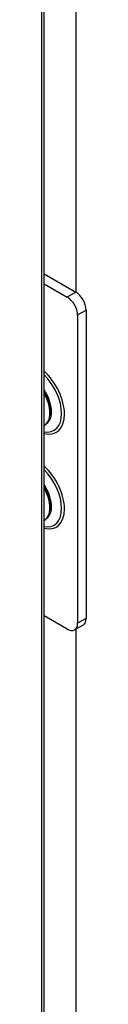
# Model space of a CAD drawing. Extents: x 807 to 1172, y 30 to 260.
# Tile 207 of 214: x 1143.53 to 1143.852, y 192.688 to 199.858. Entities that reach past the tile are written whole.
import ezdxf

# ---------------------------------------------------------------- set-up
doc = ezdxf.new("R2010")
doc.units = 0
doc.header["$LTSCALE"] = 4
doc.header["$MEASUREMENT"] = 0
doc.layers.get('0').update_dxf_attribs({"linetype": 'CONTINUOUS'})

msp = doc.modelspace()

# ---------------------------------------------------------------- linework, layer by layer
for p, q in [((1143.5456, 181.0137), (1143.5456, 224.5608)), ((1143.5299, 180.9907), (1143.5299, 224.5021)), ((1143.7807, 197.8714), (1143.7807, 208.1163)), ((1143.5456, 198.0072), (1143.7775, 197.8733)), ((1143.5456, 197.9353), (1143.7152, 197.8374)), ((1143.7775, 197.8733), (1143.7152, 197.8374)), ((1143.79, 197.7078), (1143.8523, 197.7438)), ((1143.79, 197.7078), (1143.79, 195.4625)), ((1143.8523, 197.7438), (1143.8523, 195.4984)), ((1143.5901, 196.9997), (1143.5873, 196.9752)), ((1143.5901, 196.3089), (1143.5873, 196.2843)), ((1143.7152, 195.4193), (1143.5456, 195.5172)), ((1143.8523, 195.4984), (1143.79, 195.4625)), ((1143.8304, 195.45), (1143.7681, 195.4141)), ((1143.7807, 185.1764), (1143.7807, 195.4213))]:
    msp.add_line(p, q)
for centre, major_axis, start_param, end_param in [((1143.7152, 197.751), (0.0529, -0.0916), 0.785398, 2.356194), ((1143.7775, 197.7869), (-0.0529, 0.0916), 3.926991, 5.497787), ((1143.4909, 197.1033), (0.144, -0.2494), 5.76983, 8.367337), ((1143.4844, 197.0996), (0.134, -0.2321), 5.826673, 8.310494), ((1143.4598, 197.0854), (0.0992, -0.1718), 0.051158, 1.69775), ((1143.4456, 197.0772), (0.1009, -0.1748), 6.273738, 7.863429), ((1143.4909, 196.4124), (0.144, -0.2494), 5.76983, 8.367337), ((1143.4844, 196.4087), (0.134, -0.2321), 5.826673, 8.310494), ((1143.4598, 196.3945), (0.0992, -0.1718), 0.051158, 1.69775), ((1143.4456, 196.3863), (0.1009, -0.1748), 6.273738, 7.863429), ((1143.7152, 195.5057), (0.0529, -0.0916), 5.497787, 7.068583), ((1143.7775, 195.5416), (0.0529, -0.0916), 0, 0.785398)]:
    msp.add_ellipse(centre, major_axis=major_axis, ratio=0.57735, start_param=start_param, end_param=end_param)
for points in [[(1143.5456, 197.1531), (1143.5479, 197.1495), (1143.5501, 197.146), (1143.5615, 197.1266), (1143.5695, 197.11), (1143.5817, 197.0769), (1143.5861, 197.0604), (1143.591, 197.0297), (1143.5915, 197.0154), (1143.5903, 197.0018), (1143.5902, 197.0008), (1143.5901, 196.9997)], [(1143.5456, 196.4622), (1143.5479, 196.4587), (1143.5501, 196.4551), (1143.5615, 196.4357), (1143.5695, 196.4191), (1143.5817, 196.386), (1143.5861, 196.3696), (1143.591, 196.3388), (1143.5915, 196.3245), (1143.5903, 196.3109), (1143.5902, 196.3099), (1143.5901, 196.3089)]]:
    msp.add_open_spline(points, degree=3, knots=[2.2693683, 2.2693683, 2.2693683, 2.2693683, 2.3390642, 2.3390642, 2.641836, 2.641836, 2.9431355, 2.9431355, 3.2400744, 3.2400744, 3.2650124, 3.2650124, 3.2650124, 3.2650124])

doc.saveas('drawing.dxf')
